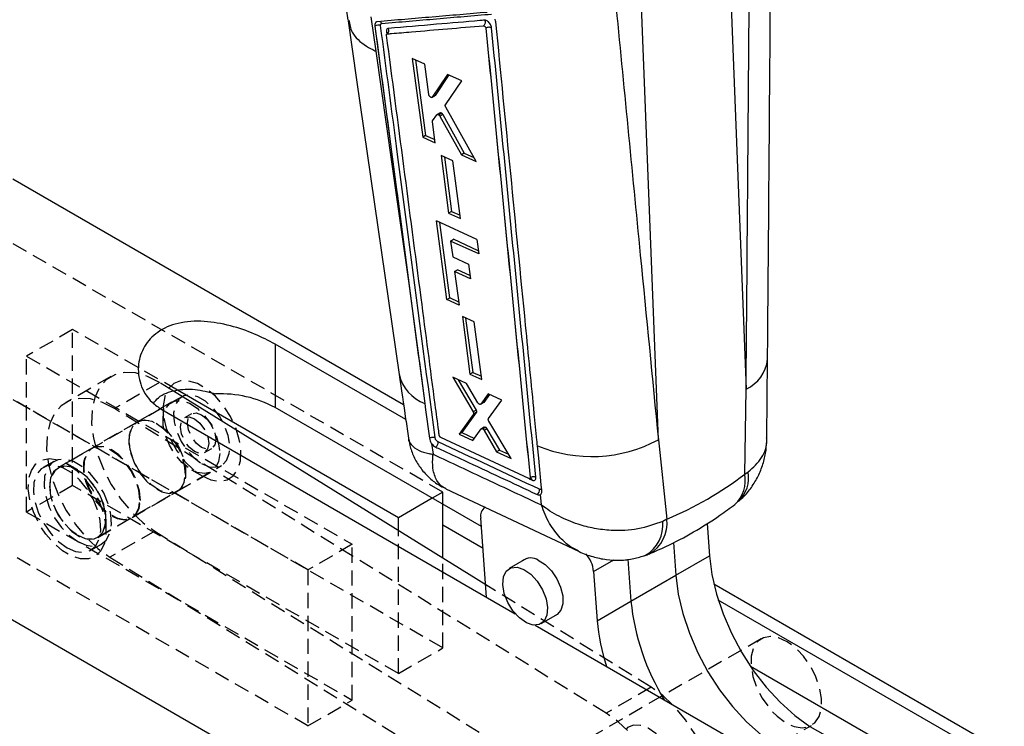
# Model space of a CAD drawing. Extents: x 72 to 802, y 28 to 567.
# Tile 28 of 29: x 631 to 795, y 209 to 327. Entities that reach past the tile are written whole.
import ezdxf

# ---------------------------------------------------------------- set-up
doc = ezdxf.new("R2010")
doc.units = 0
doc.header["$LTSCALE"] = 2
doc.linetypes.add('HIDDEN', pattern=[1.905, 1.27, -0.635])
doc.layers.get('0').update_dxf_attribs({"linetype": 'CONTINUOUS'})

msp = doc.modelspace()

# ---------------------------------------------------------------- linework, layer by layer
at = {"color": 7, "linetype": 'CONTINUOUS'}
for p, q in [((749.1078, 346.0485), (752.2587, 265.1414)), ((737.663, 256.7155), (734.5121, 337.6226)), ((685.2046, 331.6611), (686.0017, 326.4832)), ((689.8079, 327.0625), (690.6666, 321.3382)), ((690.4804, 325.5215), (690.491, 325.5276)), ((708.9482, 325.1611), (708.9587, 325.1672)), ((708.9587, 325.1672), (708.9591, 325.1663)), ((698.7715, 319.1985), (696.6875, 320.1379)), ((696.6875, 320.1379), (698.4373, 307.0536)), ((697.2381, 319.8897), (698.9188, 307.3315)), ((699.4438, 314.1498), (698.7715, 319.1985)), ((702.5619, 317.4876), (700.0242, 313.6977)), ((702.7886, 317.3851), (700.5058, 313.9757)), ((702.2282, 312.4387), (704.952, 316.4073)), ((704.952, 316.4073), (702.5619, 317.4876)), ((699.9794, 313.6555), (700.461, 313.9335)), ((700.5058, 313.9757), (700.0242, 313.6977)), ((700.5058, 313.9757), (700.4586, 313.937)), ((707.3434, 303.0017), (702.2739, 312.0476)), ((700.0825, 309.7624), (700.8028, 310.781)), ((701.3271, 311.0977), (700.8451, 310.8194)), ((701.6041, 311.0344), (701.122, 310.7562)), ((701.789, 310.8165), (701.3069, 310.5382)), ((701.3069, 310.5382), (704.8784, 304.1245)), ((701.789, 310.8165), (705.3616, 304.4034)), ((700.5141, 306.11), (700.0516, 309.5843)), ((698.9188, 307.3315), (698.4373, 307.0536)), ((698.4373, 307.0536), (700.5141, 306.11)), ((698.9188, 307.3315), (700.4437, 306.6392)), ((701.4894, 303.9908), (702.761, 294.4211)), ((703.4802, 303.0843), (701.4894, 303.9908)), ((702.0423, 303.739), (703.2437, 294.6997)), ((705.3616, 304.4034), (704.8784, 304.1245)), ((704.8784, 304.1245), (707.3434, 303.0017)), ((705.3616, 304.4034), (706.9677, 303.6722)), ((704.7468, 293.5116), (703.4802, 303.0843)), ((695.2623, 262.5195), (630.2354, 300.0587)), ((703.2437, 294.6997), (702.761, 294.4211)), ((702.761, 294.4211), (704.7468, 293.5116)), ((703.2437, 294.6997), (704.6764, 294.044)), ((707.444, 290.0309), (700.7248, 293.1114)), ((702.4703, 280.0268), (700.7248, 293.1114)), ((702.9517, 280.3047), (701.2777, 292.8579)), ((703.086, 289.7699), (703.5685, 290.0485)), ((707.6904, 288.1565), (703.5685, 290.0485)), ((707.444, 290.0309), (707.7605, 287.623)), ((703.086, 289.7699), (703.4375, 287.123)), ((707.7605, 287.623), (703.086, 289.7699)), ((703.4375, 287.123), (706.052, 285.9206)), ((706.052, 285.9206), (706.3723, 283.494)), ((703.7595, 284.6974), (704.2419, 284.9759)), ((703.7595, 284.6974), (704.5045, 279.0871)), ((706.3723, 283.494), (703.7595, 284.6974)), ((706.3019, 284.0276), (704.2419, 284.9759)), ((696.1401, 282.7288), (698.7287, 263.174)), ((702.4703, 280.0268), (702.9517, 280.3047)), ((704.4336, 279.6205), (702.9517, 280.3047)), ((704.5045, 279.0871), (702.4703, 280.0268)), ((705.0381, 277.2167), (706.3091, 267.6467)), ((707.0145, 276.3018), (705.0381, 277.2167)), ((705.5907, 276.9609), (706.7894, 267.924)), ((708.2801, 266.7287), (707.0145, 276.3018)), ((695.6173, 260.0676), (673.8765, 272.6183)), ((673.8765, 272.6183), (673.8765, 262.0865)), ((755.7119, 257.0078), (755.8284, 270.09)), ((705.7322, 266.0436), (703.4564, 267.1044)), ((703.4564, 267.1044), (706.8342, 261.3755)), ((706.7894, 267.924), (706.3091, 267.6467)), ((706.3091, 267.6467), (708.2801, 266.7287)), ((706.7894, 267.924), (708.2095, 267.2628)), ((704.3429, 266.6912), (707.3132, 261.652)), ((707.6276, 262.8697), (705.7322, 266.0436)), ((708.9297, 232.6068), (656.9603, 264.7731)), ((694.3915, 243.7462), (657.6659, 264.9475)), ((709.3585, 264.3524), (708.1094, 262.6431)), ((709.5656, 264.2558), (708.589, 262.92)), ((711.5914, 263.3107), (709.3585, 264.3524)), ((752.041, 250.9718), (752.2587, 265.1414)), ((698.7287, 263.174), (698.7838, 262.7582)), ((708.0711, 262.6098), (708.5507, 262.8866)), ((708.589, 262.92), (708.1094, 262.6431)), ((708.589, 262.92), (708.5498, 262.8882)), ((709.3933, 260.225), (711.5914, 263.3107)), ((655.0204, 261.7328), (713.8425, 227.7755)), ((708.2105, 242.266), (673.8765, 262.0865)), ((706.8874, 260.9625), (704.4868, 257.6562)), ((707.3663, 261.239), (704.9647, 257.9321)), ((707.3132, 261.652), (706.8342, 261.3755)), ((707.3663, 261.239), (706.8874, 260.9625)), ((713.1391, 253.5961), (709.4491, 259.8102)), ((701.1983, 257.4342), (701.1936, 257.4613)), ((704.9647, 257.9321), (704.4868, 257.6562)), ((704.4868, 257.6562), (706.7977, 256.5722)), ((704.9647, 257.9321), (707.0641, 256.9471)), ((706.7977, 256.5722), (708.1715, 258.5054)), ((708.6905, 258.818), (708.212, 258.5418)), ((708.927, 258.7799), (708.4484, 258.5036)), ((709.1352, 258.5534), (708.6567, 258.2771)), ((708.6567, 258.2771), (710.7453, 254.7197)), ((709.1352, 258.5534), (711.2232, 254.9956)), ((699.9073, 256.1117), (700.165, 254.2935)), ((716.1116, 250.25), (701.4727, 257.0672)), ((737.663, 256.7155), (739.0796, 243.4894)), ((711.2232, 254.9956), (710.7453, 254.7197)), ((710.7453, 254.7197), (713.1391, 253.5961)), ((711.2232, 254.9956), (712.7271, 254.29)), ((752.041, 250.9718), (752.6064, 251.3547)), ((716.3151, 250.4068), (716.317, 250.4079)), ((716.317, 250.4079), (716.3171, 250.4076)), ((702.2824, 248.571), (724.378, 238.1629)), ((718.2081, 245.868), (718.045, 247.5805)), ((700.0189, 246.9949), (694.3915, 243.7462)), ((701.7867, 237.028), (701.7867, 245.9744)), ((598.488, 245.0646), (763.4796, 149.817)), ((708.8185, 245.4922), (708.7849, 245.4728)), ((694.3915, 241.6052), (694.3915, 243.7462)), ((708.4796, 238.6518), (701.7867, 242.5156)), ((709.085, 230.522), (708.1039, 243.6976)), ((739.0796, 243.4894), (738.3799, 243.1419)), ((745.7716, 242.7968), (746.1733, 237.4031)), ((740.1696, 239.6201), (740.5753, 234.1715)), ((715.7085, 236.9443), (712.842, 235.2895)), ((732.5724, 236.8266), (733.0918, 229.8513)), ((740.5753, 234.1715), (746.1733, 237.4031)), ((726.8844, 234.8043), (727.4938, 226.6197)), ((733.0918, 229.8513), (740.5753, 234.1715)), ((795.227, 204.8111), (746.9056, 232.7065)), ((727.4938, 226.6197), (733.0918, 229.8513)), ((788.7814, 206.2851), (747.6363, 230.0377)), ((718.1333, 226.1238), (720.9998, 227.7786)), ((717.1328, 225.8761), (769.9252, 195.3997)), ((752.9666, 219.0678), (788.7814, 198.3923))]:
    msp.add_line(p, q, dxfattribs=at)
at = {"color": 8, "linetype": 'CONTINUOUS'}
for p, q in [((692.402, 324.5673), (692.4547, 324.1678)), ((716.1609, 250.2348), (716.6614, 250.0015)), ((726.8844, 234.8043), (730.2238, 236.7321))]:
    msp.add_line(p, q, dxfattribs=at)
at = {"color": 7, "linetype": 'HIDDEN'}
for p, q in [((701.7867, 222.0902), (560.9546, 303.3908)), ((701.7867, 248.0154), (614.3599, 298.4858)), ((679.336, 235.0549), (598.4863, 281.7284)), ((640.18, 275.0419), (632.5197, 270.6197)), ((657.6659, 264.9475), (640.18, 275.0419)), ((640.18, 249.1167), (640.18, 275.0419)), ((632.5197, 270.6197), (686.7312, 239.324)), ((632.5197, 244.6945), (632.5197, 270.6197)), ((646.526, 267.2158), (639.0425, 262.8956)), ((654.6267, 266.2175), (647.1432, 261.8973)), ((656.9603, 264.7731), (654.6267, 266.2175)), ((658.3513, 263.8789), (637.7274, 251.9729)), ((656.6164, 262.9375), (650.9891, 259.6889)), ((728.9965, 211.2345), (647.1432, 261.8973)), ((655.2355, 261.9262), (655.2355, 259.8852)), ((659.9918, 261.0372), (658.8133, 260.3568)), ((679.336, 209.1297), (591.9111, 259.5991)), ((650.9007, 259.6379), (643.4171, 255.3177)), ((643.3287, 255.2667), (637.7013, 252.018)), ((662.1464, 254.5832), (663.3249, 255.2635)), ((637.066, 253.1186), (635.2982, 252.0981)), ((641.0352, 251.6875), (639.2677, 252.7082)), ((644.3414, 240.5158), (664.9654, 252.4218)), ((657.6552, 248.1416), (663.2826, 251.3902)), ((659.9487, 251.7207), (661.7162, 250.7)), ((640.18, 249.1167), (632.5197, 244.6945)), ((694.3915, 217.8211), (640.18, 249.1167)), ((650.0832, 243.7704), (657.5668, 248.0905)), ((701.7867, 248.0154), (700.0189, 246.9949)), ((701.7867, 245.9744), (701.7867, 248.0154)), ((632.5197, 244.6945), (686.7312, 213.3989)), ((644.3675, 240.4707), (649.9949, 243.7194)), ((645.7484, 241.482), (645.7484, 243.523)), ((653.8407, 241.5109), (646.3572, 237.1908)), ((653.8407, 241.5109), (735.694, 190.8481)), ((694.3915, 217.8211), (694.3915, 241.6052)), ((643.2351, 238.3496), (645.0028, 239.3701)), ((686.7312, 239.324), (679.336, 235.0549)), ((686.7312, 213.3989), (686.7312, 239.324)), ((646.3572, 237.1908), (728.2105, 186.528)), ((701.7867, 222.0902), (701.7867, 237.028)), ((679.336, 235.0549), (679.336, 209.1297)), ((736.48, 215.5547), (708.9297, 232.6068)), ((754.7838, 223.6171), (720.607, 203.8872)), ((694.3915, 217.8211), (701.7867, 222.0902)), ((736.48, 215.5547), (728.9965, 211.2345)), ((679.336, 209.1297), (686.7312, 213.3989)), ((728.9396, 189.4531), (763.1165, 209.1829))]:
    msp.add_line(p, q, dxfattribs=at)
at = {"color": 7, "linetype": 'CONTINUOUS', "flags": 128}
for points in [[(686.0114, 326.4185), (687.4344, 316.5943), (694.5259, 267.5921)], [(691.3152, 326.28), (691.3151, 326.2801), (691.4084, 326.2283), (691.493, 326.1559), (691.5661, 326.0655), (691.625, 325.9601)], [(690.4804, 325.5215), (695.0135, 291.2462), (696.1401, 282.7288)], [(690.6666, 321.3382), (694.2193, 296.288), (696.1401, 282.7288)], [(698.7838, 262.7582), (698.9287, 261.6643), (699.5495, 256.9799)], [(718.2763, 248.2031), (718.1741, 249.2419), (717.7429, 253.6257), (717.5381, 255.7083)], [(717.684, 236.7016), (718.8061, 235.976), (719.8585, 234.9121), (720.7477, 233.6045), (721.3946, 232.1695), (721.7418, 230.7344), (721.7585, 229.4268), (721.4431, 228.3629), (720.8236, 227.6372), (720.3344, 227.3944)], [(746.1733, 237.4031), (746.5787, 234.2786), (747.3343, 231.0473), (748.4248, 227.7743), (749.8283, 224.5254), (751.5165, 221.366), (753.4554, 218.3597), (755.606, 215.567), (757.9251, 213.0441), (760.366, 210.8418), (762.8795, 209.0043), (765.415, 207.5688), (767.9216, 206.564), (770.3488, 206.0102)], [(716.8379, 225.8974), (715.6935, 226.2735), (714.5289, 227.0835), (713.4581, 228.2481), (712.5861, 229.6535), (711.998, 231.1619), (711.7515, 232.6257), (711.8708, 233.9017), (712.3441, 234.865), (713.1251, 235.4211), (714.1374, 235.5158), (715.2818, 235.1398), (716.4464, 234.3297), (717.5172, 233.1651), (718.3892, 231.7598), (718.9773, 230.2513), (719.2238, 228.7875), (719.1045, 227.5115), (718.6312, 226.5483), (717.8502, 225.9921), (716.8379, 225.8974)], [(740.5753, 234.1715), (740.9808, 231.047), (741.7364, 227.8157), (742.8269, 224.5427), (744.2304, 221.2938), (745.9185, 218.1344), (747.8575, 215.1281), (750.0081, 212.3354), (752.3272, 209.8125), (754.768, 207.6102), (757.2815, 205.7727), (759.8171, 204.3372), (762.3237, 203.3324), (764.7509, 202.7785)], [(740.5753, 234.1715), (740.9808, 231.047), (741.7364, 227.8157), (742.8269, 224.5427), (744.2304, 221.2938), (745.9185, 218.1344), (747.8575, 215.1281), (750.0081, 212.3354), (752.3272, 209.8125), (754.768, 207.6102), (757.2815, 205.7727), (759.8171, 204.3372), (762.3237, 203.3324), (764.7509, 202.7785)]]:
    msp.add_lwpolyline(points, dxfattribs=at)
at = {"color": 7, "linetype": 'HIDDEN', "flags": 128}
for points in [[(654.6267, 266.2175), (652.6183, 267.2461), (650.6648, 267.8191), (648.8328, 267.9168), (647.1848, 267.536), (645.7769, 266.6897), (644.6569, 265.4065), (643.863, 263.7303), (643.4223, 261.7181), (643.3498, 259.4385), (643.6479, 256.969), (644.3065, 254.3939), (645.3032, 251.8006), (646.604, 249.2777), (648.1646, 246.9109), (649.9318, 244.7809), (651.8456, 242.9603), (653.8407, 241.5109)], [(661.7173, 250.6994), (663.2121, 250.0382), (664.6263, 249.8162), (665.8837, 250.0453), (666.9165, 250.7132), (667.669, 251.7839), (668.1006, 253.1996), (668.1881, 254.884), (667.9268, 256.7464), (667.3307, 258.6863), (666.432, 260.5991), (665.2791, 262.3818), (663.9342, 263.9381), (662.4698, 265.1843), (660.9648, 266.0531), (659.5004, 266.4977), (658.1555, 266.4941), (657.0026, 266.0426), (656.1039, 265.1674), (655.5078, 263.9157), (655.2464, 262.3551), (655.3339, 260.5696), (655.7656, 258.6556), (656.5181, 256.7161), (657.5508, 254.8558), (658.8082, 253.1749), (660.2225, 251.7641), (661.7173, 250.6994)], [(661.6583, 252.7493), (662.9202, 252.2211), (664.0886, 252.1326), (665.0766, 252.4905), (665.8112, 253.2681), (666.2377, 254.4078), (666.3247, 255.8251), (666.0655, 257.4149), (665.4795, 259.0591), (664.6101, 260.636), (663.5218, 262.0285), (662.2952, 263.1334), (661.0215, 263.8688), (659.7949, 264.18), (658.7066, 264.044), (657.8372, 263.4709), (657.2512, 262.5032), (656.992, 261.2127), (657.079, 259.6951), (657.5055, 258.0629), (658.2401, 256.4371), (659.2281, 254.9385), (660.3965, 253.678), (661.6583, 252.7493)], [(647.1432, 261.8973), (645.1347, 262.926), (643.1812, 263.4989), (641.3493, 263.5967), (639.7013, 263.2159), (638.2933, 262.3695), (637.1733, 261.0863), (636.3795, 259.4102), (635.9388, 257.398), (635.8662, 255.1183), (636.1644, 252.6489), (636.823, 250.0737), (637.8196, 247.4805), (639.1204, 244.9575), (640.681, 242.5907), (642.4483, 240.4608), (644.3621, 238.6401), (646.3572, 237.1908)], [(664.6636, 254.4425), (664.4887, 253.0747), (663.9773, 252.0103), (663.1671, 251.328), (662.1183, 251.0785), (660.9086, 251.2804), (659.6278, 251.9186), (658.3709, 252.9459), (657.231, 254.2859), (656.2928, 255.8394), (655.6257, 257.4912), (655.2794, 259.1186), (655.2794, 260.6011), (655.6257, 261.8286), (656.2928, 262.7102), (657.231, 263.1805), (658.3709, 263.2045), (659.6278, 262.7805), (660.9086, 261.9399), (662.1183, 260.7451), (663.1671, 259.2848), (663.9773, 257.6671), (664.4887, 256.0121), (664.6636, 254.4425)], [(661.6583, 260.8721), (662.5603, 260.1442), (663.325, 259.1128), (663.836, 257.9348), (664.0154, 256.7897), (663.836, 255.8516), (663.325, 255.2636), (662.5603, 255.115), (661.6583, 255.4285), (660.7564, 256.1564), (659.9917, 257.1879), (659.4807, 258.3659), (659.3013, 259.511), (659.4807, 260.449), (659.9917, 261.0371), (660.7564, 261.1857), (661.6583, 260.8721)], [(658.9447, 250.9484), (658.8159, 252.4977), (658.3472, 254.1484), (657.5734, 255.7781), (656.552, 257.2658), (655.3586, 258.5012), (654.0818, 259.3927), (652.8163, 259.8742), (651.6558, 259.9099), (650.6866, 259.4973), (649.9805, 258.6669), (649.5898, 257.4803), (649.5435, 256.0255), (649.8451, 254.4104), (650.4721, 252.7548), (651.3782, 251.1815), (652.496, 249.8071), (653.7427, 248.7337), (655.0258, 248.0407), (656.2502, 247.7797), (657.325, 247.9699), (658.1706, 248.5972), (658.7242, 249.6152), (658.9447, 250.9484)], [(649.6081, 256.6366), (649.7829, 258.0043), (650.2943, 259.0688), (651.1045, 259.7511), (652.1533, 260.0005), (653.363, 259.7986), (654.6438, 259.1604), (655.9008, 258.1332), (657.0406, 256.7931), (657.9789, 255.2396), (658.6459, 253.5879), (658.9923, 251.9604), (658.9923, 250.478), (658.6459, 249.2504), (657.9789, 248.3688), (657.0406, 247.8986), (655.9008, 247.8746), (654.6438, 248.2986), (653.363, 249.1392), (652.1533, 250.3339), (651.1045, 251.7943), (650.2943, 253.412), (649.7829, 255.067), (649.6081, 256.6366)], [(660.4798, 260.1918), (661.3818, 259.4639), (662.1465, 258.4325), (662.6574, 257.2545), (662.8369, 256.1093), (662.6574, 255.1713), (662.1465, 254.5832), (661.3818, 254.4347), (660.4798, 254.7482), (659.5778, 255.4761), (658.8132, 256.5075), (658.3022, 257.6855), (658.1228, 258.8307), (658.3022, 259.7687), (658.8132, 260.3568), (659.5778, 260.5053), (660.4798, 260.1918)], [(651.3758, 246.7717), (651.201, 248.3412), (650.6896, 249.9962), (649.8794, 251.6139), (648.8306, 253.0743), (647.6209, 254.2691), (646.3401, 255.1096), (645.0832, 255.5336), (643.9433, 255.5096), (643.0051, 255.0394), (642.338, 254.1578), (641.9917, 252.9303), (641.9917, 251.4478), (642.338, 249.8203), (643.0051, 248.1686), (643.9433, 246.6151), (645.0832, 245.275), (646.3401, 244.2478), (647.6209, 243.6096), (648.8306, 243.4077), (649.8794, 243.6572), (650.6896, 244.3394), (651.201, 245.4039), (651.3758, 246.7717)], [(651.4612, 246.6282), (651.3323, 248.1776), (650.8636, 249.8283), (650.0899, 251.4579), (649.0684, 252.9456), (647.8751, 254.181), (646.5982, 255.0725), (645.3327, 255.554), (644.1723, 255.5898), (643.2031, 255.1771), (642.4969, 254.3467), (642.1062, 253.1601), (642.0599, 251.7053), (642.3615, 250.0902), (642.9886, 248.4346), (643.8946, 246.8613), (645.0124, 245.487), (646.2591, 244.4135), (647.5423, 243.7206), (648.7666, 243.4595), (649.8415, 243.6497), (650.687, 244.2771), (651.2406, 245.2951), (651.4612, 246.6282)], [(639.2666, 252.7088), (640.7614, 251.6441), (642.1757, 250.2333), (643.4331, 248.5525), (644.4658, 246.6921), (645.2183, 244.7527), (645.65, 242.8386), (645.7375, 241.0531), (645.4761, 239.4925), (644.88, 238.2408), (643.9813, 237.3657), (642.8284, 236.9141), (641.4835, 236.9105), (640.0191, 237.3551), (638.5141, 238.2239), (637.0497, 239.4701), (635.7048, 241.0265), (634.5519, 242.8091), (633.6532, 244.722), (633.0571, 246.6618), (632.7958, 248.5242), (632.8833, 250.2086), (633.3149, 251.6244), (634.0674, 252.695), (635.1002, 253.3629), (636.3576, 253.592), (637.7718, 253.37), (639.2666, 252.7088)], [(639.2666, 238.7426), (640.6624, 238.1404), (641.9706, 237.9833), (643.1088, 238.2812), (644.0056, 239.0153), (644.6046, 240.1395), (644.8682, 241.5832), (644.7799, 243.2556), (644.3451, 245.0517), (643.5913, 246.8587), (642.5657, 248.5629), (641.3328, 250.0573), (639.9701, 251.248), (638.5632, 252.0602), (637.2005, 252.4428), (635.9676, 252.3718), (634.942, 251.8518), (634.1881, 250.9152), (633.7534, 249.6211), (633.6651, 248.0506), (633.9287, 246.3026), (634.5277, 244.4868), (635.4245, 242.7172), (636.5627, 241.1052), (637.8708, 239.752), (639.2666, 238.7426)], [(641.0344, 239.7631), (642.4302, 239.1609), (643.7383, 239.0038), (644.8765, 239.3017), (645.7733, 240.0358), (646.3724, 241.16), (646.636, 242.6037), (646.5476, 244.2761), (646.1129, 246.0722), (645.359, 247.8792), (644.3334, 249.5834), (643.1006, 251.0778), (641.7379, 252.2685), (640.3309, 253.0807), (638.9682, 253.4633), (637.7354, 253.3924), (636.7098, 252.8723), (635.9559, 251.9357), (635.5212, 250.6416), (635.4328, 249.0712), (635.6964, 247.3231), (636.2955, 245.5073), (637.1923, 243.7377), (638.3305, 242.1257), (639.6386, 240.7725), (641.0344, 239.7631)], [(636.3204, 248.9658), (636.4952, 247.3962), (637.0066, 245.7412), (637.8168, 244.1235), (638.8656, 242.6631), (640.0753, 241.4683), (641.3561, 240.6278), (642.613, 240.2038), (643.7529, 240.2278), (644.6911, 240.698), (645.3582, 241.5796), (645.7045, 242.8071), (645.7045, 244.2896), (645.3582, 245.9171), (644.6911, 247.5688), (643.7529, 249.1223), (642.613, 250.4624), (641.3561, 251.4896), (640.0753, 252.1278), (638.8656, 252.3297), (637.8168, 252.0802), (637.0066, 251.398), (636.4952, 250.3335), (636.3204, 248.9658)], [(641.0344, 240.8433), (642.2963, 240.3151), (643.4646, 240.2267), (644.4527, 240.5845), (645.1872, 241.3622), (645.6138, 242.5019), (645.7007, 243.9192), (645.4416, 245.5089), (644.8555, 247.1532), (643.9861, 248.7301), (642.8978, 250.1226), (641.6713, 251.2275), (640.3975, 251.9628), (639.171, 252.274), (638.0827, 252.1381), (637.2133, 251.565), (636.6272, 250.5973), (636.3681, 249.3068), (636.455, 247.7891), (636.8816, 246.1569), (637.6161, 244.5312), (638.6042, 243.0325), (639.7725, 241.7721), (641.0344, 240.8433)], [(756.3292, 224.0074), (755.1423, 223.7911), (754.1768, 223.1453), (753.4886, 222.1075), (753.1179, 220.738), (753.0861, 219.1164), (753.3951, 217.3369), (754.027, 215.5029), (754.9449, 213.7211), (756.0957, 212.095), (757.4123, 210.7191), (758.8183, 209.6733), (760.2319, 209.0185), (761.5711, 208.7926), (762.758, 209.0088), (763.7235, 209.6546), (764.4116, 210.6925), (764.7824, 212.062), (764.8142, 213.6836), (764.5052, 215.4631), (763.8733, 217.297), (762.9553, 219.0788), (761.8046, 220.705), (760.488, 222.0809), (759.082, 223.1267), (757.6683, 223.7815), (756.3292, 224.0074)], [(735.694, 190.8481), (737.7025, 189.8195), (739.656, 189.2465), (741.4879, 189.1488), (743.1359, 189.5296), (744.5439, 190.3759), (745.6639, 191.6591), (746.4577, 193.3353), (746.8984, 195.3474), (746.971, 197.6271), (746.6728, 200.0965), (746.0142, 202.6717), (745.0176, 205.265), (743.7168, 207.7879), (742.1562, 210.1547), (740.3889, 212.2847), (738.4751, 214.1053), (736.48, 215.5547)], [(728.2105, 186.528), (730.2189, 185.4993), (732.1724, 184.9263), (734.0044, 184.8286), (735.6524, 185.2094), (737.0603, 186.0558), (738.1803, 187.3389), (738.9742, 189.0151), (739.4149, 191.0273), (739.4874, 193.3069), (739.1893, 195.7764), (738.5307, 198.3516), (737.534, 200.9448), (736.2332, 203.4678), (734.6726, 205.8345), (732.9054, 207.9645), (730.9916, 209.7852), (728.9965, 211.2345)], [(740.798, 200.2855), (740.6692, 201.8349), (740.2005, 203.4856), (739.4267, 205.1153), (738.4053, 206.603), (737.2119, 207.8384), (735.9351, 208.7299), (734.6695, 209.2114), (733.5091, 209.2471), (732.5399, 208.8345), (731.8338, 208.0041), (731.4431, 206.8175), (731.3968, 205.3627), (731.6983, 203.7476), (732.3254, 202.092), (733.2314, 200.5187), (734.3493, 199.1443), (735.596, 198.0709), (736.8791, 197.3779), (738.1035, 197.1169), (739.1783, 197.3071), (740.0239, 197.9344), (740.5775, 198.9524), (740.798, 200.2855)]]:
    msp.add_lwpolyline(points, dxfattribs=at)
at = {"color": 7, "linetype": 'CONTINUOUS'}
for centre, radius, start, end in [((691.0536, 324.6259), 1.0628, 69.2324, 121.96279), ((692.0517, 324.7919), 0.7525, 310.05519, 26.696526), ((664.7685, 244.9105), 19.4416, 62.063969, 92.29676), ((700.0254, 256.2724), 0.9779, 306.328787, 4.83634), ((726.5384, 277.4344), 23.5166, 247.497601, 298.232675), ((746.7346, 249.9418), 5.4054, 312.60261, 10.984695), ((716.2978, 249.9831), 0.3641, 2.894822, 63.115612), ((716.9307, 248.3926), 0.9691, 305.79197, 4.896951), ((709.8079, 244.0621), 1.7426, 125.948134, 192.073788), ((721.6151, 234.2377), 5.2997, 6.13777, 41.352204), ((716.4641, 234.7546), 2.2976, 57.92957, 128.202818), ((771.4593, 233.7146), 38.5615, 185.74984, 211.693407), ((760.9107, 229.4247), 33.5344, 184.798208, 198.103869)]:
    msp.add_arc(centre, radius, start, end, dxfattribs=at)
at = {"color": 8, "linetype": 'CONTINUOUS'}
for centre, radius, start, end in [((749.659, 270.7822), 6.2111, 294.743757, 353.611485), ((701.1043, 269.0919), 6.7455, 192.818299, 249.878561), ((747.1511, 250.4287), 5.5333, 314.251468, 9.633582), ((732.545, 242.5468), 5.8652, 300.515834, 5.822852), ((733.2435, 242.8396), 5.8721, 299.779177, 6.353286)]:
    msp.add_arc(centre, radius, start, end, dxfattribs=at)
at = {"color": 7, "linetype": 'CONTINUOUS'}
msp.add_ellipse((658.8348, 376.4929), major_axis=(-92.4155, 126.1107), ratio=0.61612462, start_param=2.99688344, end_param=3.15183241, dxfattribs=at)
for points, knots in [([(755.8308, 270.0887), (755.865, 274.2029), (756.0804, 300.0878), (756.2804, 325.9634), (756.4487, 347.7262)], [0, 0, 0, 0, 0.15894135, 1, 1, 1, 1]), ([(752.2587, 265.1414), (752.348, 276.01), (752.5606, 301.8901), (752.7615, 327.7632), (752.878, 342.7707)], [0, 0, 0, 0, 0.4199586, 1, 1, 1, 1]), ([(730.5064, 329.8559), (731.8863, 315.7123), (734.2653, 291.3285), (736.6581, 266.9524), (737.663, 256.7155)], [0, 0, 0, 0, 0.5800414, 1, 1, 1, 1]), ([(709.1739, 327.8016), (706.1254, 327.5402), (700.0282, 327.0173), (693.9362, 326.4977), (690.8902, 326.2379)], [0, 0, 0, 0, 0.49999991, 1, 1, 1, 1]), ([(686.1723, 326.516), (686.2798, 325.8289), (686.5356, 324.1926), (688.4072, 322.525), (690.0379, 321.621), (690.6064, 321.3653), (690.6666, 321.3382)], [0, 0, 0, 0, 0.33065666, 0.78738394, 0.97746528, 1, 1, 1, 1]), ([(690.8902, 326.2379), (690.8078, 326.2177), (690.643, 326.1774), (690.499, 325.9612), (690.46, 325.7229), (690.4761, 325.5639), (690.4804, 325.5215)], [0, 0, 0, 0, 0.29719979, 0.59438838, 0.89180855, 1, 1, 1, 1]), ([(691.625, 325.9601), (694.6708, 326.2191), (700.7617, 326.7369), (706.8579, 327.2581), (709.9057, 327.5187)], [0, 0, 0, 0, 0.50004291, 1, 1, 1, 1]), ([(708.7624, 326.4954), (708.4877, 326.4719), (705.8135, 326.2435), (700.4659, 325.7874), (695.3961, 325.3569), (692.724, 325.13)], [0, 0, 0, 0, 0.05134179, 0.49998002, 1, 1, 1, 1]), ([(708.7624, 326.4954), (708.7708, 326.4752), (708.7951, 326.4172), (708.8308, 326.2817), (708.8419, 326.0844), (708.7924, 325.8648), (708.6961, 325.6888), (708.6068, 325.6151), (708.5671, 325.5823)], [0, 0, 0, 0, 0.063777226, 0.183622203, 0.398488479, 0.613345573, 0.828200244, 1, 1, 1, 1]), ([(709.9009, 325.2364), (709.8855, 325.3249), (709.8531, 325.51), (709.7118, 325.8101), (709.5107, 326.0925), (709.2701, 326.3181), (709.0043, 326.476), (708.8457, 326.4887), (708.7624, 326.4954)], [0, 0, 0, 0, 0.1522628, 0.31870478, 0.48313961, 0.64946665, 0.8157851, 1, 1, 1, 1]), ([(710.6234, 326.2036), (710.5978, 326.3458), (710.5718, 326.4902), (710.5122, 326.6399), (710.5112, 326.6422)], [0, 0, 0, 0, 0.98462416, 1, 1, 1, 1]), ([(717.5381, 255.7083), (717.5068, 256.0266), (717.3318, 257.8063), (716.675, 264.488), (714.3983, 287.6635), (712.2707, 309.3856), (710.6234, 326.2036)], [0, 0, 0, 0, 0.013552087, 0.075758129, 0.284418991, 1, 1, 1, 1]), ([(690.491, 325.5276), (691.435, 318.3821), (694.1811, 297.5952), (696.9268, 276.8126), (698.7287, 263.174)], [0, 0, 0, 0, 0.34374884, 1, 1, 1, 1]), ([(691.4304, 325.6197), (691.4284, 325.6397), (691.4207, 325.7152), (691.4392, 325.8286), (691.5077, 325.9313), (691.586, 325.9505), (691.625, 325.9601)], [0, 0, 0, 0, 0.10758203, 0.40540594, 0.70318335, 1, 1, 1, 1]), ([(700.4966, 257.0664), (699.007, 268.3294), (696.9298, 284.0337), (693.9079, 306.8855), (692.3754, 318.4738), (691.4304, 325.6197)], [0, 0, 0, 0, 0.49293765, 0.68732072, 1, 1, 1, 1]), ([(692.724, 325.13), (692.6591, 325.1139), (692.5295, 325.0818), (692.4164, 324.9111), (692.3863, 324.7239), (692.3988, 324.5997), (692.402, 324.5673)], [0, 0, 0, 0, 0.29821327, 0.59642017, 0.89477177, 1, 1, 1, 1]), ([(692.6061, 324.3274), (692.596, 324.3728), (692.5747, 324.4686), (692.4616, 324.5333), (692.402, 324.5673)], [0, 0, 0, 0, 0.47379968, 1, 1, 1, 1]), ([(692.5359, 324.2159), (692.7778, 324.2364), (694.1167, 324.3502), (699.4582, 324.8043), (704.5617, 325.2402), (708.5671, 325.5823)], [0, 0, 0, 0, 0.04527903, 0.25068953, 1, 1, 1, 1]), ([(708.5671, 325.5823), (708.5897, 325.5809), (708.6384, 325.5778), (708.723, 325.5326), (708.8059, 325.459), (708.8783, 325.365), (708.9086, 325.296), (708.9238, 325.2613)], [0, 0, 0, 0, 0.18224885, 0.39207037, 0.59351965, 0.79527727, 1, 1, 1, 1]), ([(708.9238, 325.2613), (708.9257, 325.2574), (708.9417, 325.2252), (708.9507, 325.1943), (708.9587, 325.1672)], [0, 0, 0, 0, 0.120167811, 1, 1, 1, 1]), ([(708.9238, 325.2613), (708.9245, 325.2595), (708.937, 325.2253), (708.9427, 325.1924), (708.9482, 325.1611)], [0, 0, 0, 0, 0.05077856, 1, 1, 1, 1]), ([(708.9482, 325.1611), (710.1739, 312.6992), (712.6255, 287.7753), (715.0852, 262.863), (716.3151, 250.4068)], [0, 0, 0, 0, 0.49999996, 1, 1, 1, 1]), ([(709.9009, 325.2364), (709.8311, 325.2626), (709.6913, 325.315), (709.4271, 325.3221), (709.1641, 325.2758), (709.0275, 325.2028), (708.9591, 325.1663)], [0, 0, 0, 0, 0.2499957, 0.49999868, 0.74999946, 1, 1, 1, 1]), ([(708.9591, 325.1663), (710.1845, 312.6928), (712.6333, 287.7677), (715.0898, 262.8539), (716.317, 250.4079)], [0, 0, 0, 0, 0.500436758, 1, 1, 1, 1]), ([(717.2682, 250.4715), (716.0393, 262.9186), (713.5795, 287.8347), (711.1279, 312.7619), (709.9009, 325.2364)], [0, 0, 0, 0, 0.49956155, 1, 1, 1, 1]), ([(692.4284, 324.0279), (692.4269, 324.0567), (692.424, 324.1162), (692.4544, 324.1806), (692.4968, 324.2101), (692.5276, 324.2147), (692.5359, 324.2159)], [0, 0, 0, 0, 0.28512431, 0.5907783, 0.88951899, 1, 1, 1, 1]), ([(701.1936, 257.4613), (701.1625, 257.6974), (700.9369, 259.4116), (699.9328, 267.0379), (697.0427, 288.9888), (694.3462, 309.4651), (692.4284, 324.0279)], [0, 0, 0, 0, 0.01064366, 0.07726336, 0.34374206, 1, 1, 1, 1]), ([(692.6078, 324.3706), (692.6078, 324.3711), (692.6082, 324.3745), (692.5966, 324.3254), (692.5516, 324.2445), (692.495, 324.2165), (692.4758, 324.207)], [0, 0, 0, 0, 0.05302874, 0.38886702, 0.79218564, 1, 1, 1, 1]), ([(699.7222, 313.7051), (699.6879, 313.7328), (699.6194, 313.7882), (699.5326, 313.9054), (699.4685, 314.0313), (699.4519, 314.1109), (699.4438, 314.1498)], [0, 0, 0, 0, 0.25265921, 0.50527086, 0.75855577, 1, 1, 1, 1]), ([(700.0242, 313.6977), (700.0056, 313.6781), (699.9685, 313.6389), (699.8799, 313.6318), (699.794, 313.6586), (699.7409, 313.693), (699.7222, 313.7051)], [0, 0, 0, 0, 0.28259555, 0.56523514, 0.84714493, 1, 1, 1, 1]), ([(702.2739, 312.0476), (702.2533, 312.0898), (702.212, 312.1742), (702.1902, 312.297), (702.1989, 312.3862), (702.2205, 312.4249), (702.2282, 312.4387)], [0, 0, 0, 0, 0.28123325, 0.56245718, 0.84400154, 1, 1, 1, 1]), ([(700.0516, 309.5843), (700.0494, 309.6223), (700.0452, 309.6932), (700.0707, 309.7405), (700.0825, 309.7624)], [0, 0, 0, 0, 0.53559804, 1, 1, 1, 1]), ([(700.8028, 310.781), (700.8221, 310.8), (700.8607, 310.838), (700.9511, 310.8424), (701.0421, 310.812), (701.0994, 310.772), (701.122, 310.7562)], [0, 0, 0, 0, 0.27402616, 0.548085, 0.82145413, 1, 1, 1, 1]), ([(701.122, 310.7562), (701.1563, 310.7266), (701.2266, 310.6658), (701.2797, 310.5815), (701.3069, 310.5382)], [0, 0, 0, 0, 0.48653788, 1, 1, 1, 1]), ([(701.3297, 311.0935), (701.3356, 311.0985), (701.3617, 311.121), (701.434, 311.1192), (701.5239, 311.0905), (701.5814, 311.0503), (701.6041, 311.0344)], [0, 0, 0, 0, 0.09861694, 0.43886757, 0.77829605, 1, 1, 1, 1]), ([(701.6041, 311.0344), (701.6383, 311.0049), (701.7087, 310.9441), (701.7618, 310.8598), (701.789, 310.8165)], [0, 0, 0, 0, 0.48653694, 1, 1, 1, 1]), ([(673.8765, 272.6183), (672.775, 273.1969), (670.5745, 274.353), (666.4003, 275.7836), (661.9858, 276.5779), (657.6921, 276.3081), (654.2165, 274.7886), (651.9452, 272.315), (650.9232, 269.2145), (651.2886, 265.846), (652.8586, 263.2019), (654.4598, 262.1138), (655.0204, 261.7328)], [0, 0, 0, 0, 0.10076337, 0.20129849, 0.30759723, 0.41850782, 0.52351404, 0.62207477, 0.72219876, 0.82948971, 0.94030591, 1, 1, 1, 1]), ([(694.5279, 267.5928), (694.8862, 265.1119), (695.3979, 261.5686), (695.9151, 258.0224), (696.0701, 256.9591)], [0, 0, 0, 0, 0.70015078, 1, 1, 1, 1]), ([(653.6198, 262.7882), (653.8875, 263.1117), (654.8042, 264.2194), (657.263, 265.0716), (660.5544, 265.2599), (662.8393, 264.6456), (663.9893, 264.3364)], [0, 0, 0, 0, 0.12242047, 0.41916371, 0.70765311, 1, 1, 1, 1]), ([(707.8527, 262.6359), (707.818, 262.6601), (707.7486, 262.7086), (707.6731, 262.7979), (707.6374, 262.8541), (707.6276, 262.8697)], [0, 0, 0, 0, 0.41956425, 0.8391136, 1, 1, 1, 1]), ([(708.1094, 262.6431), (708.0949, 262.6289), (708.0612, 262.5959), (707.9817, 262.585), (707.9055, 262.6067), (707.8618, 262.6309), (707.8527, 262.6359)], [0, 0, 0, 0, 0.24929291, 0.58140968, 0.91340088, 1, 1, 1, 1]), ([(706.8342, 261.3755), (706.8559, 261.3334), (706.8995, 261.249), (706.9261, 261.1243), (706.9218, 261.0248), (706.8977, 260.9812), (706.8874, 260.9625)], [0, 0, 0, 0, 0.26625961, 0.5325074, 0.79890644, 1, 1, 1, 1]), ([(707.3132, 261.652), (707.335, 261.6099), (707.3785, 261.5256), (707.405, 261.4008), (707.4008, 261.3013), (707.3767, 261.2577), (707.3663, 261.239)], [0, 0, 0, 0, 0.266260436, 0.532507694, 0.798906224, 1, 1, 1, 1]), ([(709.4491, 259.8102), (709.4271, 259.8522), (709.3832, 259.9362), (709.3557, 260.0611), (709.3591, 260.1616), (709.383, 260.2058), (709.3933, 260.225)], [0, 0, 0, 0, 0.26531586, 0.53061351, 0.79608066, 1, 1, 1, 1]), ([(701.4727, 257.0672), (701.4449, 257.0833), (701.3895, 257.1154), (701.3104, 257.1984), (701.2461, 257.2957), (701.2116, 257.3778), (701.2011, 257.4224), (701.1983, 257.4342)], [0, 0, 0, 0, 0.22976466, 0.45954432, 0.68899963, 0.91782275, 1, 1, 1, 1]), ([(708.1715, 258.5054), (708.1909, 258.524), (708.2299, 258.5612), (708.3206, 258.5636), (708.3972, 258.5355), (708.4401, 258.5088), (708.4484, 258.5036)], [0, 0, 0, 0, 0.30894375, 0.61791534, 0.92604838, 1, 1, 1, 1]), ([(708.4484, 258.5036), (708.4827, 258.4773), (708.5515, 258.4247), (708.6196, 258.3378), (708.6506, 258.287), (708.6567, 258.2771)], [0, 0, 0, 0, 0.44593392, 0.89182759, 1, 1, 1, 1]), ([(708.6933, 258.8135), (708.6999, 258.819), (708.7268, 258.8416), (708.8, 258.8384), (708.8758, 258.8118), (708.9187, 258.7851), (708.927, 258.7799)], [0, 0, 0, 0, 0.12559113, 0.51653885, 0.90642715, 1, 1, 1, 1]), ([(708.927, 258.7799), (708.9613, 258.7536), (709.0301, 258.701), (709.0982, 258.614), (709.1292, 258.5633), (709.1352, 258.5534)], [0, 0, 0, 0, 0.44593696, 0.89186881, 1, 1, 1, 1]), ([(696.0931, 256.965), (696.1868, 256.4164), (696.3952, 255.1964), (697.155, 253.4146), (698.2816, 251.6521), (699.7325, 250.1652), (701.1095, 249.1348), (702.0125, 248.7356), (702.305, 248.6062)], [0, 0, 0, 0, 0.15328491, 0.34088995, 0.52998384, 0.72778665, 0.91182709, 1, 1, 1, 1]), ([(699.5495, 256.9799), (699.6075, 257.0121), (699.7242, 257.0772), (699.9475, 257.132), (700.1782, 257.1456), (700.368, 257.1188), (700.4617, 257.0807), (700.4966, 257.0664)], [0, 0, 0, 0, 0.21290658, 0.42879149, 0.64467988, 0.8672044, 1, 1, 1, 1]), ([(699.5495, 256.9799), (699.5817, 256.833), (699.6412, 256.5612), (699.8048, 256.2607), (699.897, 256.1266), (699.9073, 256.1117)], [0, 0, 0, 0, 0.51068293, 0.94540411, 1, 1, 1, 1]), ([(699.9073, 256.1117), (699.9748, 256.0235), (700.13, 255.8206), (700.3778, 255.6063), (700.5429, 255.5178), (700.6048, 255.4846)], [0, 0, 0, 0, 0.32441367, 0.74673969, 1, 1, 1, 1]), ([(700.9999, 256.3549), (700.9506, 256.3834), (700.8509, 256.4409), (700.7084, 256.59), (700.5924, 256.7655), (700.5214, 256.9321), (700.5037, 257.0284), (700.4966, 257.0664)], [0, 0, 0, 0, 0.2128602, 0.43002163, 0.64467898, 0.85936887, 1, 1, 1, 1]), ([(717.8963, 248.4754), (712.2653, 251.1039), (706.6334, 253.733), (701.0008, 256.3545), (700.9999, 256.3549)], [0, 0, 0, 0, 0.99983372, 1, 1, 1, 1]), ([(750.9759, 246.5048), (751.3067, 246.7769), (752.1923, 247.5054), (753.339, 248.9978), (754.4246, 250.8706), (755.1729, 252.8901), (755.6288, 254.9478), (755.6829, 256.3256), (755.7094, 257.0029)], [0, 0, 0, 0, 0.10759494, 0.28798404, 0.46998165, 0.65211289, 0.82898047, 1, 1, 1, 1]), ([(700.165, 254.2935), (703.1298, 252.9104), (709.1449, 250.1042), (715.1585, 247.2934), (718.2081, 245.868)], [0, 0, 0, 0, 0.49290237, 1, 1, 1, 1]), ([(700.6048, 255.4846), (700.8892, 255.3521), (702.4477, 254.6262), (708.0794, 252.0021), (713.4253, 249.5071), (717.4975, 247.6065)], [0, 0, 0, 0, 0.05049452, 0.27673804, 1, 1, 1, 1]), ([(716.3151, 250.4068), (716.3154, 250.3773), (716.3161, 250.3182), (716.2824, 250.2572), (716.2272, 250.2264), (716.1658, 250.2282), (716.1253, 250.2445), (716.1116, 250.25)], [0, 0, 0, 0, 0.22114485, 0.44224294, 0.66365138, 0.88555164, 1, 1, 1, 1]), ([(716.2783, 250.2558), (716.3387, 250.2792), (716.4298, 250.3145), (716.4844, 250.2988), (716.481, 250.3), (716.4807, 250.3001)], [0, 0, 0, 0, 0.64179765, 0.96881997, 1, 1, 1, 1]), ([(717.2682, 250.4715), (717.1984, 250.499), (717.0588, 250.5539), (716.7916, 250.5634), (716.5249, 250.518), (716.3864, 250.4444), (716.3171, 250.4076)], [0, 0, 0, 0, 0.25000159, 0.50000151, 0.75000202, 1, 1, 1, 1]), ([(716.6614, 250.0015), (716.7408, 249.9737), (716.8996, 249.9182), (717.0947, 249.9644), (717.2277, 250.1031), (717.2778, 250.2893), (717.2706, 250.4254), (717.2682, 250.4715)], [0, 0, 0, 0, 0.22161064, 0.443207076, 0.664855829, 0.886621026, 1, 1, 1, 1]), ([(717.4975, 247.6065), (717.5988, 247.5705), (717.8023, 247.498), (717.9716, 247.539), (718.0431, 247.5795), (718.045, 247.5805)], [0, 0, 0, 0, 0.49104791, 0.98686162, 1, 1, 1, 1]), ([(718.045, 247.5805), (718.061, 247.5907), (718.1436, 247.6433), (718.2525, 247.8027), (718.2891, 248.0317), (718.2784, 248.1753), (718.2763, 248.2031)], [0, 0, 0, 0, 0.09683991, 0.49951664, 0.90289365, 1, 1, 1, 1]), ([(738.3799, 243.1419), (737.0422, 242.6451), (734.4057, 241.6659), (730.3611, 241.5037), (726.9958, 241.9122), (724.0445, 242.6623), (721.0145, 243.9282), (719.0978, 245.1623), (718.2158, 245.8619), (718.2081, 245.868)], [0, 0, 0, 0, 0.21230849, 0.41844979, 0.54479643, 0.67116593, 0.8306907, 0.99851458, 1, 1, 1, 1]), ([(736.1552, 237.7409), (737.0779, 238.1392), (739.5991, 239.2276), (743.5542, 241.3175), (747.3608, 243.7037), (749.5686, 245.3484), (750.3919, 245.9618)], [0, 0, 0, 0, 0.18223929, 0.49793176, 0.81277427, 1, 1, 1, 1]), ([(724.3738, 238.1771), (724.4124, 238.1555), (725.1511, 237.7421), (726.7072, 237.2391), (728.9906, 236.7241), (731.2927, 236.6242), (733.4926, 236.8489), (734.8588, 237.2936), (735.5049, 237.5039)], [0, 0, 0, 0, 0.01158639, 0.22141168, 0.42414234, 0.62459525, 0.82246031, 1, 1, 1, 1]), ([(735.277, 237.4061), (735.5114, 237.4836), (735.8155, 237.5841), (736.0993, 237.7285), (736.1644, 237.7616)], [0, 0, 0, 0, 0.77056512, 1, 1, 1, 1])]:
    msp.add_open_spline(points, degree=3, knots=knots, dxfattribs=at)
at = {"color": 8, "linetype": 'CONTINUOUS'}
for points, knots in [([(690.7415, 326.1883), (690.724, 326.1825), (690.6268, 326.1508), (690.5263, 325.9699), (690.4765, 325.7328), (690.4879, 325.5707), (690.491, 325.5276)], [0, 0, 0, 0, 0.08502873, 0.4723561, 0.85995421, 1, 1, 1, 1]), ([(696.0815, 256.9603), (696.0802, 256.9389), (696.0546, 256.5439), (696.5258, 255.8007), (697.6067, 254.9317), (699.0412, 254.4835), (699.9106, 254.3302), (700.1579, 254.2945), (700.165, 254.2935)], [0, 0, 0, 0, 0.0146922, 0.2719731, 0.62285063, 0.8969842, 0.99704467, 1, 1, 1, 1]), ([(752.6064, 251.3547), (753.4305, 252.1152), (755.0548, 253.6142), (755.7806, 255.7159), (755.6887, 256.8703), (755.6778, 257.0072)], [0, 0, 0, 0, 0.47582276, 0.93782372, 1, 1, 1, 1]), ([(702.307, 248.625), (702.1489, 248.6834), (701.5699, 248.8974), (700.7717, 249.8205), (700.1464, 251.383), (700.0576, 253.0595), (700.1337, 254.0177), (700.1641, 254.2858), (700.165, 254.2935)], [0, 0, 0, 0, 0.08930461, 0.32710235, 0.65140909, 0.90478479, 0.99726904, 1, 1, 1, 1]), ([(716.3171, 250.4076), (716.3195, 250.3934), (716.3267, 250.3512), (716.3192, 250.2926), (716.2913, 250.2688), (716.2776, 250.257)], [0, 0, 0, 0, 0.20448037, 0.60731131, 1, 1, 1, 1]), ([(718.2397, 248.5746), (718.2373, 248.5638), (718.2248, 248.5077), (718.1553, 248.454), (718.0404, 248.4241), (717.9442, 248.4583), (717.8963, 248.4754)], [0, 0, 0, 0, 0.07370719, 0.38316832, 0.69260179, 1, 1, 1, 1]), ([(724.393, 238.2115), (723.9408, 238.4306), (722.8383, 238.9647), (721.1656, 240.4652), (719.4587, 242.7412), (718.5678, 244.7588), (718.2112, 245.8584), (718.2081, 245.868)], [0, 0, 0, 0, 0.163339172, 0.398276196, 0.690184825, 0.997282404, 1, 1, 1, 1])]:
    msp.add_open_spline(points, degree=3, knots=knots, dxfattribs=at)

doc.saveas('drawing.dxf')
